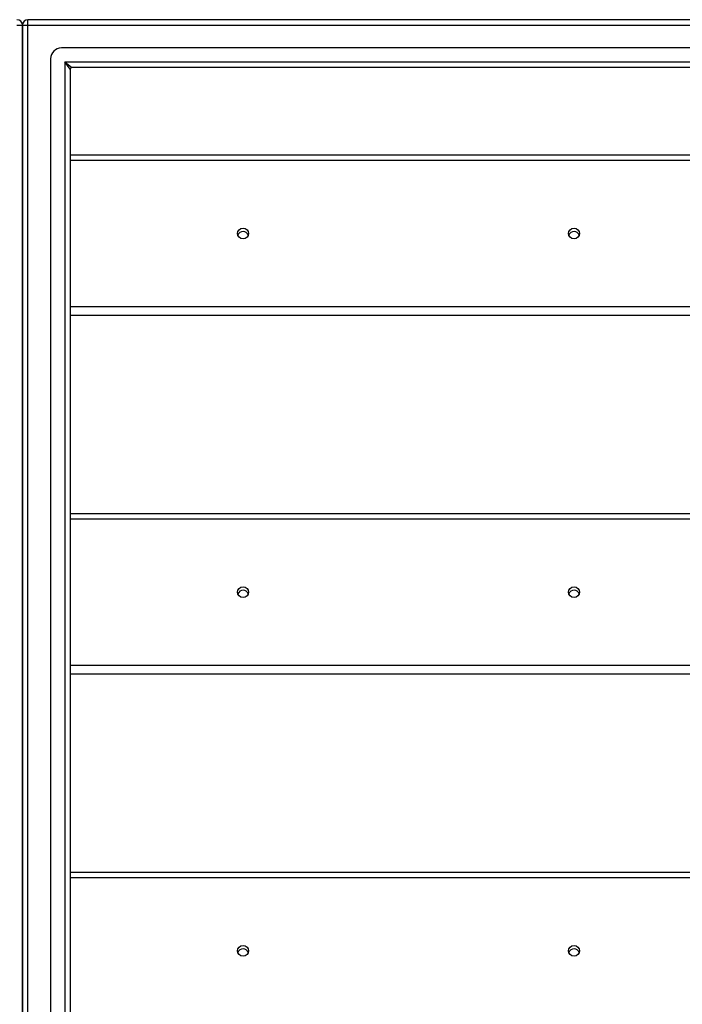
# Model space of a CAD drawing. Header units: inches. Extents: x 64.1 to 160.1, y 39 to 77.3.
# Tile 45 of 65: x 112 to 124, y 58.3 to 76.1. Entities that reach past the tile are written whole.
import ezdxf

# ---------------------------------------------------------------- set-up
doc = ezdxf.new("R2010")
doc.units = ezdxf.units.IN
doc.header["$MEASUREMENT"] = 0
doc.layers.add('Visible Edges(ANSI)', color=7, linetype='Continuous', lineweight=25)
doc.layers.add('Visible Tangent Edges(ANSI)', color=7, linetype='Continuous', lineweight=25)

msp = doc.modelspace()

# ---------------------------------------------------------------- linework, layer by layer
at = {"layer": 'Visible Edges(ANSI)'}
for p, q in [((112.072, 75.261), (112.072, 76.036)), ((112.072, 76.036), (112.072, 75.261)), ((159.973, 76.135), (112.171, 76.135)), ((159.363, 75.623), (112.78, 75.623)), ((112.584, 40.843), (112.584, 75.426)), ((112.072, 75.261), (112.072, 41.009)), ((112.072, 41.009), (112.072, 75.261)), ((112.938, 75.238), (112.938, 41.032)), ((159.175, 75.269), (112.969, 75.269)), ((112.938, 73.683), (155.072, 73.683)), ((155.072, 70.774), (112.938, 70.774)), ((112.938, 67.183), (155.072, 67.183)), ((155.072, 64.274), (112.938, 64.274)), ((112.938, 60.683), (155.072, 60.683))]:
    msp.add_line(p, q, dxfattribs=at)
for centre, radius, start, end in [((111.973, 76.036), 0.099, 0, 90), ((112.171, 76.036), 0.099, 90, 180), ((112.78, 75.426), 0.197, 90, 180), ((112.969, 75.238), 0.031, 90, 180)]:
    msp.add_arc(centre, radius, start, end, dxfattribs=at)
for centre in [(116.072, 72.26), (122.072, 72.26), (116.072, 65.76), (122.072, 65.76), (116.072, 59.26), (122.072, 59.26)]:
    msp.add_ellipse(centre, major_axis=(-0.101, 0), ratio=0.966998, dxfattribs=at)
for centre, major_axis in [((116.072, 72.197), (0.101, 0)), ((122.072, 72.197), (0.101, 0)), ((116.072, 65.697), (0.1, 0)), ((122.072, 65.697), (0.1, 0)), ((116.072, 59.197), (0.101, 0)), ((122.072, 59.197), (0.101, 0))]:
    msp.add_ellipse(centre, major_axis=major_axis, ratio=0.966998, start_param=0.333879, end_param=2.807714, dxfattribs=at)
at = {"layer": 'Visible Tangent Edges(ANSI)'}
for p, q in [((111.973, 76.036), (112.072, 76.036)), ((112.072, 76.036), (112.171, 76.036)), ((112.171, 76.036), (112.171, 76.135)), ((112.171, 76.036), (159.973, 76.036)), ((112.171, 40.234), (112.171, 76.036)), ((112.839, 75.368), (112.969, 75.269)), ((112.938, 75.238), (112.839, 75.368)), ((112.839, 75.368), (159.305, 75.368)), ((112.839, 75.368), (112.839, 40.902)), ((112.938, 73.59), (155.072, 73.59)), ((155.072, 70.931), (112.938, 70.931)), ((112.938, 67.09), (155.072, 67.09)), ((155.072, 64.431), (112.938, 64.431)), ((112.938, 60.59), (155.072, 60.59))]:
    msp.add_line(p, q, dxfattribs=at)

doc.saveas('drawing.dxf')
